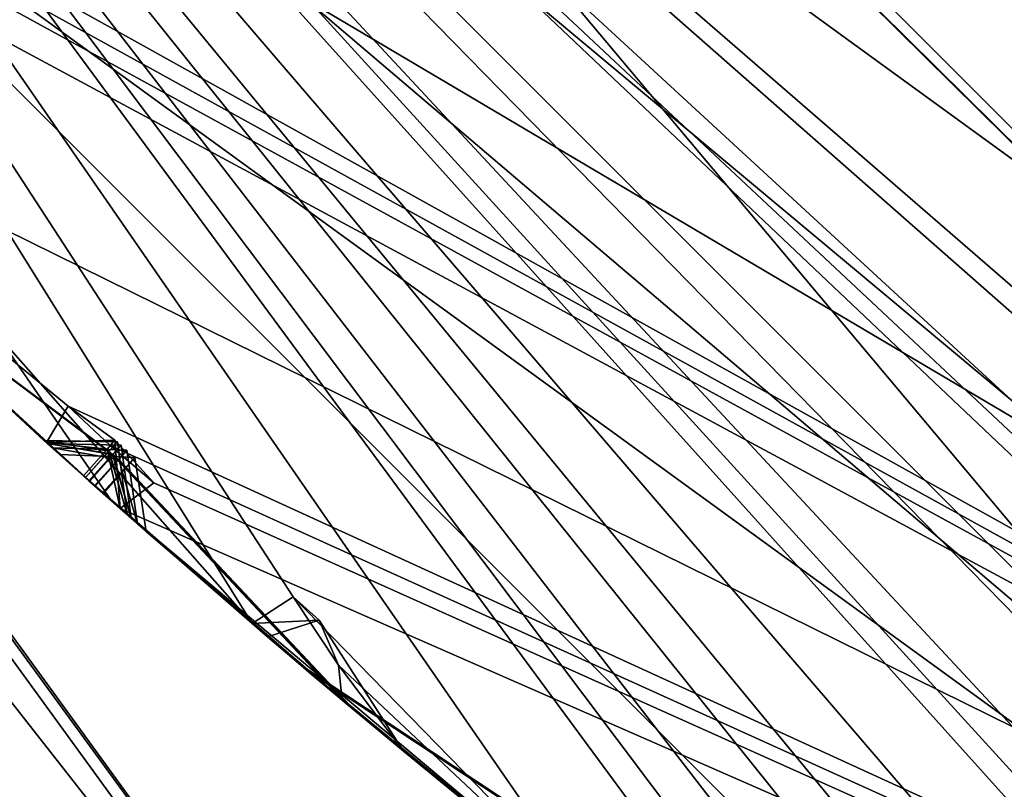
# Model space of a CAD drawing. Header units: millimetres. Extents: x -29 to 28.8, y -75.2 to 10.
# Tile 19 of 256: x -7.7 to -6.7, y -44.7 to -43.9. Entities that reach past the tile are written whole.
import ezdxf

# ---------------------------------------------------------------- set-up
doc = ezdxf.new("R2010")
doc.units = ezdxf.units.MM
doc.header["$LTSCALE"] = 88.413066
for name, color, linetype in [('102', 7, 'CONTINUOUS'), ('104', 7, 'CONTINUOUS'), ('105', 7, 'CONTINUOUS'), ('107', 7, 'CONTINUOUS'), ('109', 7, 'CONTINUOUS'), ('11', 7, 'CONTINUOUS'), ('15', 7, 'CONTINUOUS'), ('16', 7, 'CONTINUOUS'), ('17', 7, 'CONTINUOUS'), ('2', 7, 'CONTINUOUS'), ('20', 7, 'CONTINUOUS'), ('22', 7, 'CONTINUOUS'), ('23', 7, 'CONTINUOUS'), ('26', 7, 'CONTINUOUS'), ('27', 7, 'CONTINUOUS'), ('28', 7, 'CONTINUOUS'), ('31', 7, 'CONTINUOUS'), ('379', 7, 'CONTINUOUS'), ('385', 7, 'CONTINUOUS'), ('386', 7, 'CONTINUOUS'), ('387', 7, 'CONTINUOUS'), ('388', 7, 'CONTINUOUS'), ('389', 7, 'CONTINUOUS'), ('390', 7, 'CONTINUOUS'), ('4', 7, 'CONTINUOUS'), ('458', 7, 'CONTINUOUS'), ('459', 7, 'CONTINUOUS'), ('461', 7, 'CONTINUOUS'), ('464', 7, 'CONTINUOUS'), ('467', 7, 'CONTINUOUS'), ('470', 7, 'CONTINUOUS'), ('472', 7, 'CONTINUOUS'), ('473', 7, 'CONTINUOUS'), ('605', 7, 'CONTINUOUS'), ('608', 7, 'CONTINUOUS'), ('611', 7, 'CONTINUOUS'), ('614', 7, 'CONTINUOUS'), ('617', 7, 'CONTINUOUS'), ('618', 7, 'CONTINUOUS')]:
    doc.layers.add(name, color=color, linetype=linetype)

msp = doc.modelspace()

# ---------------------------------------------------------------- linework, layer by layer
at = {"layer": '102', "linetype": 'CONTINUOUS'}
for points in [[(-2.8297, -44.5081, -5.1), (-7.4079, -41.1816, -5.1), (2.8297, -44.5081, -5.1), (-2.8297, -44.5081, -5.1)], [(2.8297, -44.5081, -5.1), (-7.4079, -41.1816, -5.1), (2.4459, -41.9869, -5.1), (2.8297, -44.5081, -5.1)]]:
    msp.add_3dface(points, dxfattribs=at)
at = {"layer": '104', "linetype": 'CONTINUOUS'}
for points in [[(-3.2374, -45.7668, 24.9), (-8.4772, -41.9614, 24.9), (-9.0206, -42.3535, 24.9), (-3.2374, -45.7668, 24.9)], [(-3.445, -46.4044, 24.9), (-3.2374, -45.7668, 24.9), (-9.0206, -42.3535, 24.9), (-3.445, -46.4044, 24.9)]]:
    msp.add_3dface(points, dxfattribs=at)
at = {"layer": '105', "linetype": 'CONTINUOUS'}
for points in [[(-3.6, -46.8798, 24.4), (-9.0206, -42.3535, 24.9), (-9.425, -42.6477, 24.4), (-3.6, -46.8798, 24.4)], [(-3.445, -46.4044, 24.9), (-9.0206, -42.3535, 24.9), (-3.6, -46.8798, 24.4), (-3.445, -46.4044, 24.9)]]:
    msp.add_3dface(points, dxfattribs=at)
at = {"layer": '107', "linetype": 'CONTINUOUS'}
for points in [[(-8.15, -41.8605, -4.1), (-3.1028, -45.4708, -4.1), (-8.15, -41.9513, -3.061), (-8.15, -41.8605, -4.1)], [(-8.15, -41.9513, -3.061), (-3.1028, -45.4708, -4.1), (-8.15, -42.0416, -2.0181), (-8.15, -41.9513, -3.061)], [(-3.6, -46.8798, 24.4), (-9.425, -42.6477, 24.4), (-8.15, -42.0416, -2.0181), (-3.6, -46.8798, 24.4)], [(-3.1028, -45.4708, -4.1), (-3.6, -46.8798, 24.4), (-8.15, -42.0416, -2.0181), (-3.1028, -45.4708, -4.1)]]:
    msp.add_3dface(points, dxfattribs=at)
at = {"layer": '109', "linetype": 'CONTINUOUS'}
for points in [[(-7.4079, -41.1816, -5.1), (-2.8297, -44.5081, -5.1), (-8.15, -41.8605, -4.1), (-7.4079, -41.1816, -5.1)], [(-2.8297, -44.5081, -5.1), (-3.1028, -45.4708, -4.1), (-8.15, -41.8605, -4.1), (-2.8297, -44.5081, -5.1)]]:
    msp.add_3dface(points, dxfattribs=at)
at = {"layer": '11', "linetype": 'CONTINUOUS'}
msp.add_3dface([(-8.9733, -43.7674, 130.8839), (-6.9166, -45.6062, 129.3412), (-8.6669, -44.7027, 133.1238), (-8.9733, -43.7674, 130.8839)], dxfattribs=at)
at = {"layer": '15', "linetype": 'CONTINUOUS'}
for points in [[(-6.465, -44.6993, 122.5), (-8.8987, -42.2663, 122.5), (-8.6551, -42.0907, 122.5), (-6.465, -44.6993, 122.5)], [(-3.3054, -45.9761, 122.5), (-6.465, -44.6993, 122.5), (-8.6551, -42.0907, 122.5), (-3.3054, -45.9761, 122.5)]]:
    msp.add_3dface(points, dxfattribs=at)
at = {"layer": '16', "linetype": 'CONTINUOUS'}
for points in [[(-11.3982, -39.5035, 123.3264), (-10.0829, -41.6214, 122.734), (-7.0445, -45.4959, 123.3264), (-11.3982, -39.5035, 123.3264)], [(-8.8987, -42.2663, 122.5), (-6.465, -44.6993, 122.5), (-10.0829, -41.6214, 122.734), (-8.8987, -42.2663, 122.5)], [(-10.0829, -41.6214, 122.734), (-6.465, -44.6993, 122.5), (-5.8214, -45.8829, 122.734), (-10.0829, -41.6214, 122.734)], [(-10.0829, -41.6214, 122.734), (-5.8214, -45.8829, 122.734), (-7.0445, -45.4959, 123.3264), (-10.0829, -41.6214, 122.734)]]:
    msp.add_3dface(points, dxfattribs=at)
at = {"layer": '17', "linetype": 'CONTINUOUS'}
for points in [[(-11.4127, -39.5082, 123.4125), (-11.3982, -39.5035, 123.3264), (-7.0445, -45.4959, 123.3264), (-11.4127, -39.5082, 123.4125)], [(-7.0534, -45.5082, 123.4125), (-11.4127, -39.5082, 123.4125), (-7.0445, -45.4959, 123.3264), (-7.0534, -45.5082, 123.4125)]]:
    msp.add_3dface(points, dxfattribs=at)
at = {"layer": '2', "linetype": 'CONTINUOUS'}
for points in [[(-4.1703, -54.3, 158.8389), (-7.9343, -17.8, 156.9221), (-7.9369, -54.3, 156.92), (-4.1703, -54.3, 158.8389)], [(-4.1712, -17.8, 158.8392), (-7.9343, -17.8, 156.9221), (-4.1703, -54.3, 158.8389), (-4.1712, -17.8, 158.8392)]]:
    msp.add_3dface(points, dxfattribs=at)
at = {"layer": '20', "linetype": 'CONTINUOUS'}
for points in [[(-3.3992, -46.2616, 122.2), (-8.8992, -42.2656, 122.2), (-3.3992, -46.2616, 27.8), (-3.3992, -46.2616, 122.2)], [(-3.3992, -46.2616, 27.8), (-8.8992, -42.2656, 122.2), (-8.8992, -42.2656, 27.8), (-3.3992, -46.2616, 27.8)]]:
    msp.add_3dface(points, dxfattribs=at)
at = {"layer": '22', "linetype": 'CONTINUOUS'}
for points in [[(-7.4834, -41.237, 27.5), (-2.8584, -44.5973, 27.5), (-8.6612, -42.0823, 27.5), (-7.4834, -41.237, 27.5)], [(-8.6612, -42.0823, 27.5), (-2.8584, -44.5973, 27.5), (-3.3079, -45.9757, 27.5), (-8.6612, -42.0823, 27.5)]]:
    msp.add_3dface(points, dxfattribs=at)
at = {"layer": '23', "linetype": 'CONTINUOUS'}
for points in [[(-3.239, -45.7666, 25.5), (-8.4791, -41.9589, 25.5), (-3.2374, -45.7668, 24.9), (-3.239, -45.7666, 25.5)], [(-3.2374, -45.7668, 24.9), (-8.4791, -41.9589, 25.5), (-8.4772, -41.9614, 24.9), (-3.2374, -45.7668, 24.9)]]:
    msp.add_3dface(points, dxfattribs=at)
at = {"layer": '26', "linetype": 'CONTINUOUS'}
for points in [[(-5.4561, -45.2502, 122.4121), (-8.6551, -42.0907, 122.5), (-9.4502, -41.2561, 122.4121), (-5.4561, -45.2502, 122.4121)], [(-8.8992, -42.2656, 122.2), (-5.4561, -45.2502, 122.4121), (-9.4502, -41.2561, 122.4121), (-8.8992, -42.2656, 122.2)], [(-3.3054, -45.9761, 122.5), (-8.6551, -42.0907, 122.5), (-5.4561, -45.2502, 122.4121), (-3.3054, -45.9761, 122.5)], [(-8.8992, -42.2656, 122.2), (-3.3992, -46.2616, 122.2), (-5.4561, -45.2502, 122.4121), (-8.8992, -42.2656, 122.2)]]:
    msp.add_3dface(points, dxfattribs=at)
at = {"layer": '27', "linetype": 'CONTINUOUS'}
for points in [[(-2.8584, -44.5973, 27.5), (-7.4834, -41.237, 27.5), (-2.8584, -44.5973, 25.5), (-2.8584, -44.5973, 27.5)], [(-2.8584, -44.5973, 25.5), (-7.4834, -41.237, 27.5), (-7.4834, -41.237, 25.5), (-2.8584, -44.5973, 25.5)]]:
    msp.add_3dface(points, dxfattribs=at)
at = {"layer": '28', "linetype": 'CONTINUOUS'}
for points in [[(-8.4791, -41.9589, 25.5), (-2.8584, -44.5973, 25.5), (-7.4834, -41.237, 25.5), (-8.4791, -41.9589, 25.5)], [(-8.4791, -41.9589, 25.5), (-3.239, -45.7666, 25.5), (-2.8584, -44.5973, 25.5), (-8.4791, -41.9589, 25.5)]]:
    msp.add_3dface(points, dxfattribs=at)
at = {"layer": '31', "linetype": 'CONTINUOUS'}
for points in [[(-5.4561, -45.2502, 27.5879), (-8.8992, -42.2656, 27.8), (-9.4502, -41.2561, 27.5879), (-5.4561, -45.2502, 27.5879)], [(-8.6612, -42.0823, 27.5), (-5.4561, -45.2502, 27.5879), (-9.4502, -41.2561, 27.5879), (-8.6612, -42.0823, 27.5)], [(-8.6612, -42.0823, 27.5), (-3.3079, -45.9757, 27.5), (-5.4561, -45.2502, 27.5879), (-8.6612, -42.0823, 27.5)], [(-3.3992, -46.2616, 27.8), (-8.8992, -42.2656, 27.8), (-5.4561, -45.2502, 27.5879), (-3.3992, -46.2616, 27.8)]]:
    msp.add_3dface(points, dxfattribs=at)
at = {"layer": '379', "linetype": 'CONTINUOUS'}
msp.add_3dface([(-3.3989, -46.2617, -102.4), (-2.2537, -42.7431, -102.4), (-8.8992, -42.2655, -102.4), (-3.3989, -46.2617, -102.4)], dxfattribs=at)
at = {"layer": '385', "linetype": 'CONTINUOUS'}
for points in [[(-3.3989, -46.2617, -116.4), (-8.8992, -42.2655, -116.4), (3.3989, -46.2617, -116.4), (-3.3989, -46.2617, -116.4)], [(3.3989, -46.2617, -116.4), (-8.8992, -42.2655, -116.4), (8.8992, -42.2655, -116.4), (3.3989, -46.2617, -116.4)]]:
    msp.add_3dface(points, dxfattribs=at)
at = {"layer": '386', "linetype": 'CONTINUOUS'}
for points in [[(-3.3989, -46.2617, -102.4), (-8.8992, -42.2655, -102.4), (-3.3992, -46.2616, -103.9), (-3.3989, -46.2617, -102.4)], [(-3.3992, -46.2616, -103.9), (-8.8992, -42.2655, -102.4), (-8.8992, -42.2656, -103.9), (-3.3992, -46.2616, -103.9)]]:
    msp.add_3dface(points, dxfattribs=at)
at = {"layer": '387', "linetype": 'CONTINUOUS'}
for points in [[(-3.3992, -46.2616, -103.9), (-8.8992, -42.2656, -103.9), (-4.0887, -46.4962, -104.3514), (-3.3992, -46.2616, -103.9)], [(-4.0887, -46.4962, -104.3514), (-8.8992, -42.2656, -103.9), (-4.4739, -46.341, -104.3515), (-4.0887, -46.4962, -104.3514)], [(-4.4739, -46.341, -104.3515), (-8.8992, -42.2656, -103.9), (-4.5593, -46.3297, -104.3744), (-4.4739, -46.341, -104.3515)], [(-4.5593, -46.3297, -104.3744), (-8.8992, -42.2656, -103.9), (-4.5949, -46.3421, -104.4), (-4.5593, -46.3297, -104.3744)], [(-4.5949, -46.3421, -104.4), (-8.8992, -42.2656, -103.9), (-5.2814, -45.9604, -104.3514), (-4.5949, -46.3421, -104.4)], [(-5.2814, -45.9604, -104.3514), (-8.8992, -42.2656, -103.9), (-5.6463, -45.7623, -104.3515), (-5.2814, -45.9604, -104.3514)], [(-5.6463, -45.7623, -104.3515), (-8.8992, -42.2656, -103.9), (-5.7299, -45.7414, -104.3744), (-5.6463, -45.7623, -104.3515)], [(-5.7299, -45.7414, -104.3744), (-8.8992, -42.2656, -103.9), (-5.7667, -45.7497, -104.4), (-5.7299, -45.7414, -104.3744)], [(-5.7667, -45.7497, -104.4), (-8.8992, -42.2656, -103.9), (-6.0568, -45.5757, -104.4), (-5.7667, -45.7497, -104.4)], [(-6.0568, -45.5757, -104.4), (-8.8992, -42.2656, -103.9), (-6.4051, -45.2922, -104.3514), (-6.0568, -45.5757, -104.4)], [(-6.4051, -45.2922, -104.3514), (-8.8992, -42.2656, -103.9), (-6.4444, -45.3247, -104.4), (-6.4051, -45.2922, -104.3514)], [(-6.4444, -45.3247, -104.4), (-8.8992, -42.2656, -103.9), (-6.7451, -45.0537, -104.3515), (-6.4444, -45.3247, -104.4)], [(-6.7451, -45.0537, -104.3515), (-8.8992, -42.2656, -103.9), (-6.8258, -45.0234, -104.3744), (-6.7451, -45.0537, -104.3515)], [(-6.8258, -45.0234, -104.3744), (-8.8992, -42.2656, -103.9), (-6.8632, -45.0275, -104.4), (-6.8258, -45.0234, -104.3744)], [(-6.8632, -45.0275, -104.4), (-8.8992, -42.2656, -103.9), (-7.1317, -44.8216, -104.4), (-6.8632, -45.0275, -104.4)], [(-7.1317, -44.8216, -104.4), (-8.8992, -42.2656, -103.9), (-7.4454, -44.5002, -104.3514), (-7.1317, -44.8216, -104.4)], [(-7.4454, -44.5002, -104.3514), (-8.8992, -42.2656, -103.9), (-7.4881, -44.528, -104.4), (-7.4454, -44.5002, -104.3514)], [(-7.4881, -44.528, -104.4), (-8.8992, -42.2656, -103.9), (-7.756, -44.2245, -104.3515), (-7.4881, -44.528, -104.4)], [(-7.7791, -44.2697, -104.4), (-7.6347, -44.4001, -104.4), (-7.756, -44.2245, -104.3515), (-7.7791, -44.2697, -104.4)], [(-7.6347, -44.4001, -104.4), (-7.4881, -44.528, -104.4), (-7.756, -44.2245, -104.3515), (-7.6347, -44.4001, -104.4)], [(-7.3981, -44.5714, -104.3747), (-7.1317, -44.8216, -104.4), (-7.4454, -44.5002, -104.3514), (-7.3981, -44.5714, -104.3747)], [(-7.394, -44.6079, -104.4), (-7.1317, -44.8216, -104.4), (-7.3981, -44.5714, -104.3747), (-7.394, -44.6079, -104.4)]]:
    msp.add_3dface(points, dxfattribs=at)
at = {"layer": '388', "linetype": 'CONTINUOUS'}
for points in [[(-8.1413, -43.9222, -114.4), (-7.7027, -44.3392, -114.4), (-8.1404, -43.923, -113.3625), (-8.1413, -43.9222, -114.4)], [(-8.1404, -43.923, -113.3625), (-7.7027, -44.3392, -114.4), (-7.9273, -44.1311, -113.8733), (-8.1404, -43.923, -113.3625)], [(-7.7053, -44.3369, -112.1487), (-7.9242, -44.1341, -111.6454), (-7.9254, -44.133, -112.655), (-7.7053, -44.3369, -112.1487)], [(-7.7018, -44.3401, -109.9668), (-7.9214, -44.1368, -109.4787), (-7.9223, -44.1359, -110.4571), (-7.7018, -44.3401, -109.9668)], [(-7.6965, -44.3448, -107.8721), (-7.9133, -44.1445, -107.4132), (-7.9188, -44.1392, -108.3429), (-7.6965, -44.3448, -107.8721)], [(-7.6891, -44.3515, -105.8921), (-7.9048, -44.1525, -105.4641), (-7.9115, -44.1461, -106.3331), (-7.6891, -44.3515, -105.8921)], [(-7.8851, -44.1711, -113.7744), (-7.6642, -44.3738, -114.29), (-7.8832, -44.1728, -112.7534), (-7.8851, -44.1711, -113.7744)], [(-7.8832, -44.1728, -112.7534), (-7.6642, -44.3738, -114.29), (-7.6621, -44.3757, -112.2468), (-7.8832, -44.1728, -112.7534)], [(-7.8817, -44.1743, -111.548), (-7.6619, -44.3758, -112.0507), (-7.8803, -44.1756, -110.5544), (-7.8817, -44.1743, -111.548)], [(-7.8803, -44.1756, -110.5544), (-7.6619, -44.3758, -112.0507), (-7.6583, -44.3791, -110.0626), (-7.8803, -44.1756, -110.5544)], [(-7.8784, -44.1774, -109.3841), (-7.6579, -44.3794, -109.8713), (-7.876, -44.1797, -108.4364), (-7.8784, -44.1774, -109.3841)], [(-7.876, -44.1797, -108.4364), (-7.6579, -44.3794, -109.8713), (-7.6524, -44.3843, -107.9648), (-7.876, -44.1797, -108.4364)], [(-7.8693, -44.1859, -107.3226), (-7.652, -44.3847, -107.78), (-7.868, -44.1872, -106.4228), (-7.8693, -44.1859, -107.3226)], [(-7.868, -44.1872, -106.4228), (-7.652, -44.3847, -107.78), (-7.6442, -44.3916, -105.9808), (-7.868, -44.1872, -106.4228)], [(-7.8601, -44.1946, -105.3772), (-7.6436, -44.3922, -105.8041), (-7.7954, -44.2547, -104.4298), (-7.8601, -44.1946, -105.3772)], [(-7.7954, -44.2547, -104.4298), (-7.6436, -44.3922, -105.8041), (-7.7791, -44.2697, -104.4), (-7.7954, -44.2547, -104.4298)], [(-7.6347, -44.4001, -104.4), (-7.7791, -44.2697, -104.4), (-7.6436, -44.3922, -105.8041), (-7.6347, -44.4001, -104.4)], [(-7.6621, -44.3757, -112.2468), (-7.6642, -44.3738, -114.29), (-7.4376, -44.5711, -113.7749), (-7.6621, -44.3757, -112.2468)], [(-7.4369, -44.5717, -112.7538), (-7.6621, -44.3757, -112.2468), (-7.4376, -44.5711, -113.7749), (-7.4369, -44.5717, -112.7538)], [(-7.6583, -44.3791, -110.0626), (-7.6619, -44.3758, -112.0507), (-7.4349, -44.5734, -111.5468), (-7.6583, -44.3791, -110.0626)], [(-7.4342, -44.574, -110.552), (-7.6583, -44.3791, -110.0626), (-7.4349, -44.5734, -111.5468), (-7.4342, -44.574, -110.552)], [(-7.6524, -44.3843, -107.9648), (-7.6579, -44.3794, -109.8713), (-7.4316, -44.5762, -109.3876), (-7.6524, -44.3843, -107.9648)], [(-7.4277, -44.5795, -108.4343), (-7.6524, -44.3843, -107.9648), (-7.4316, -44.5762, -109.3876), (-7.4277, -44.5795, -108.4343)], [(-7.6442, -44.3916, -105.9808), (-7.652, -44.3847, -107.78), (-7.4263, -44.5807, -107.3228), (-7.6442, -44.3916, -105.9808)], [(-7.4195, -44.5864, -106.4227), (-7.6442, -44.3916, -105.9808), (-7.4263, -44.5807, -107.3228), (-7.4195, -44.5864, -106.4227)], [(-7.6347, -44.4001, -104.4), (-7.6436, -44.3922, -105.8041), (-7.4162, -44.5892, -105.3751), (-7.6347, -44.4001, -104.4)], [(-7.4881, -44.528, -104.4), (-7.6347, -44.4001, -104.4), (-7.4162, -44.5892, -105.3751), (-7.4881, -44.528, -104.4)], [(-7.6256, -44.4081, -114.4), (-7.1623, -44.7973, -114.4), (-7.3932, -44.6086, -113.8737), (-7.6256, -44.4081, -114.4)], [(-7.6186, -44.4144, -112.1488), (-7.3925, -44.6091, -112.6553), (-7.3906, -44.6107, -111.6447), (-7.6186, -44.4144, -112.1488)], [(-7.6142, -44.4182, -109.967), (-7.3893, -44.6118, -110.4559), (-7.3874, -44.6134, -109.4839), (-7.6142, -44.4182, -109.967)], [(-7.6077, -44.4239, -107.8725), (-7.3817, -44.6182, -108.3422), (-7.3809, -44.6188, -107.4145), (-7.6077, -44.4239, -107.8725)], [(-7.5985, -44.4321, -105.8927), (-7.3731, -44.6254, -106.3335), (-7.3699, -44.6281, -105.4627), (-7.5985, -44.4321, -105.8927)], [(-7.472, -44.5418, -104.4293), (-7.4881, -44.528, -104.4), (-7.4162, -44.5892, -105.3751), (-7.472, -44.5418, -104.4293)], [(-7.3302, -44.6611, -104.687), (-7.472, -44.5418, -104.4293), (-7.4162, -44.5892, -105.3751), (-7.3302, -44.6611, -104.687)], [(-7.2066, -44.7619, -113.2635), (-7.4369, -44.5717, -112.7538), (-7.4376, -44.5711, -113.7749), (-7.2066, -44.7619, -113.2635)], [(-7.2037, -44.7642, -111.0486), (-7.4342, -44.574, -110.552), (-7.4349, -44.5734, -111.5468), (-7.2037, -44.7642, -111.0486)], [(-7.1991, -44.7678, -108.9068), (-7.4277, -44.5795, -108.4343), (-7.4316, -44.5762, -109.3876), (-7.1991, -44.7678, -108.9068)], [(-7.1926, -44.7731, -106.8661), (-7.4195, -44.5864, -106.4227), (-7.4263, -44.5807, -107.3228), (-7.1926, -44.7731, -106.8661)], [(-7.1834, -44.7804, -104.9532), (-7.3302, -44.6611, -104.687), (-7.4162, -44.5892, -105.3751), (-7.1834, -44.7804, -104.9532)], [(-7.1317, -44.8216, -104.4), (-7.394, -44.6079, -104.4), (-7.2664, -44.7134, -104.6304), (-7.1317, -44.8216, -104.4)], [(-7.3932, -44.6086, -113.8737), (-7.1623, -44.7973, -114.4), (-7.1614, -44.798, -113.3625), (-7.3932, -44.6086, -113.8737)], [(-7.3925, -44.6091, -112.6553), (-7.1613, -44.7981, -113.1647), (-7.3906, -44.6107, -111.6447), (-7.3925, -44.6091, -112.6553)], [(-7.3906, -44.6107, -111.6447), (-7.1613, -44.7981, -113.1647), (-7.1583, -44.8005, -111.1457), (-7.3906, -44.6107, -111.6447)], [(-7.3893, -44.6118, -110.4559), (-7.158, -44.8007, -110.9517), (-7.3874, -44.6134, -109.4839), (-7.3893, -44.6118, -110.4559)], [(-7.3874, -44.6134, -109.4839), (-7.158, -44.8007, -110.9517), (-7.1532, -44.8045, -109.0011), (-7.3874, -44.6134, -109.4839)], [(-7.3817, -44.6182, -108.3422), (-7.1528, -44.8048, -108.8129), (-7.3809, -44.6188, -107.4145), (-7.3817, -44.6182, -108.3422)], [(-7.3809, -44.6188, -107.4145), (-7.1528, -44.8048, -108.8129), (-7.1459, -44.8103, -106.9569), (-7.3809, -44.6188, -107.4145)], [(-7.3731, -44.6254, -106.3335), (-7.1454, -44.8107, -106.776), (-7.3699, -44.6281, -105.4627), (-7.3731, -44.6254, -106.3335)], [(-7.3699, -44.6281, -105.4627), (-7.1454, -44.8107, -106.776), (-7.1357, -44.8184, -105.0397), (-7.3699, -44.6281, -105.4627)]]:
    msp.add_3dface(points, dxfattribs=at)
at = {"layer": '389', "linetype": 'CONTINUOUS'}
for points in [[(-3.3992, -46.2616, -114.9), (-9.014, -42.9412, -114.4), (-8.8992, -42.2656, -114.9), (-3.3992, -46.2616, -114.9)], [(-9.014, -42.9412, -114.4), (-3.3992, -46.2616, -114.9), (-8.5991, -43.3705, -114.4433), (-9.014, -42.9412, -114.4)], [(-8.5991, -43.3705, -114.4433), (-3.3992, -46.2616, -114.9), (-8.56, -43.416, -114.4424), (-8.5991, -43.3705, -114.4433)], [(-8.56, -43.416, -114.4424), (-3.3992, -46.2616, -114.9), (-8.5194, -43.4599, -114.4433), (-8.56, -43.416, -114.4424)], [(-3.3992, -46.2616, -114.9), (-8.5572, -43.4828, -114.4), (-8.5194, -43.4599, -114.4433), (-3.3992, -46.2616, -114.9)], [(-8.1413, -43.9222, -114.4), (-8.5572, -43.4828, -114.4), (-3.3992, -46.2616, -114.9), (-8.1413, -43.9222, -114.4)], [(-7.7027, -44.3392, -114.4), (-8.1413, -43.9222, -114.4), (-7.6801, -44.3013, -114.4433), (-7.7027, -44.3392, -114.4)], [(-8.1413, -43.9222, -114.4), (-3.3992, -46.2616, -114.9), (-7.6801, -44.3013, -114.4433), (-8.1413, -43.9222, -114.4)], [(-7.6801, -44.3013, -114.4433), (-3.3992, -46.2616, -114.9), (-7.6361, -44.3421, -114.4424), (-7.6801, -44.3013, -114.4433)], [(-7.6361, -44.3421, -114.4424), (-3.3992, -46.2616, -114.9), (-7.5907, -44.3811, -114.4433), (-7.6361, -44.3421, -114.4424)], [(-3.3992, -46.2616, -114.9), (-7.6256, -44.4081, -114.4), (-7.5907, -44.3811, -114.4433), (-3.3992, -46.2616, -114.9)], [(-7.1623, -44.7973, -114.4), (-7.6256, -44.4081, -114.4), (-3.3992, -46.2616, -114.9), (-7.1623, -44.7973, -114.4)]]:
    msp.add_3dface(points, dxfattribs=at)
at = {"layer": '390', "linetype": 'CONTINUOUS'}
for points in [[(-8.8992, -42.2655, -116.4), (-3.3989, -46.2617, -116.4), (-8.8992, -42.2656, -114.9), (-8.8992, -42.2655, -116.4)], [(-3.3989, -46.2617, -116.4), (-3.3992, -46.2616, -114.9), (-8.8992, -42.2656, -114.9), (-3.3989, -46.2617, -116.4)]]:
    msp.add_3dface(points, dxfattribs=at)
at = {"layer": '4', "linetype": 'CONTINUOUS'}
for points in [[(-7.0534, -45.5082, 123.4125), (-10.6544, -41.3212, 132.9354), (-11.4127, -39.5082, 123.4125), (-7.0534, -45.5082, 123.4125)], [(-8.9733, -43.7674, 130.8839), (-10.6544, -41.3212, 132.9354), (-7.0534, -45.5082, 123.4125), (-8.9733, -43.7674, 130.8839)], [(-6.9166, -45.6062, 129.3412), (-8.9733, -43.7674, 130.8839), (-7.0534, -45.5082, 123.4125), (-6.9166, -45.6062, 129.3412)]]:
    msp.add_3dface(points, dxfattribs=at)
at = {"layer": '458', "linetype": 'CONTINUOUS'}
for points in [[(-7.6642, -44.3738, -114.29), (-7.8851, -44.1711, -113.7744), (-7.9273, -44.1311, -113.8733), (-7.6642, -44.3738, -114.29)], [(-7.7027, -44.3392, -114.4), (-7.6642, -44.3738, -114.29), (-7.9273, -44.1311, -113.8733), (-7.7027, -44.3392, -114.4)], [(-7.7027, -44.3392, -114.4), (-7.6313, -44.3368, -114.4035), (-7.6395, -44.3461, -114.3226), (-7.7027, -44.3392, -114.4)], [(-7.6642, -44.3738, -114.29), (-7.7027, -44.3392, -114.4), (-7.6395, -44.3461, -114.3226), (-7.6642, -44.3738, -114.29)]]:
    msp.add_3dface(points, dxfattribs=at)
at = {"layer": '459', "linetype": 'CONTINUOUS'}
for points in [[(-7.6361, -44.3421, -114.4424), (-7.5907, -44.3811, -114.4433), (-7.6313, -44.3368, -114.4035), (-7.6361, -44.3421, -114.4424)], [(-7.5907, -44.3811, -114.4433), (-7.6256, -44.4081, -114.4), (-7.6313, -44.3368, -114.4035), (-7.5907, -44.3811, -114.4433)]]:
    msp.add_3dface(points, dxfattribs=at)
at = {"layer": '461', "linetype": 'CONTINUOUS'}
for points in [[(-7.9242, -44.1341, -111.6454), (-7.7053, -44.3369, -112.1487), (-7.6619, -44.3758, -112.0507), (-7.9242, -44.1341, -111.6454)], [(-7.9242, -44.1341, -111.6454), (-7.6619, -44.3758, -112.0507), (-7.8817, -44.1743, -111.548), (-7.9242, -44.1341, -111.6454)], [(-7.6619, -44.3758, -112.0507), (-7.7053, -44.3369, -112.1487), (-7.6371, -44.348, -112.0833), (-7.6619, -44.3758, -112.0507)], [(-7.7053, -44.3369, -112.1487), (-7.6287, -44.3385, -112.1488), (-7.6371, -44.348, -112.0833), (-7.7053, -44.3369, -112.1487)], [(-7.6375, -44.3481, -112.2149), (-7.6186, -44.4144, -112.1488), (-7.6287, -44.3385, -112.1488), (-7.6375, -44.3481, -112.2149)], [(-7.6621, -44.3757, -112.2468), (-7.6186, -44.4144, -112.1488), (-7.6375, -44.3481, -112.2149), (-7.6621, -44.3757, -112.2468)], [(-7.6621, -44.3757, -112.2468), (-7.4369, -44.5717, -112.7538), (-7.3925, -44.6091, -112.6553), (-7.6621, -44.3757, -112.2468)], [(-7.6621, -44.3757, -112.2468), (-7.3925, -44.6091, -112.6553), (-7.6186, -44.4144, -112.1488), (-7.6621, -44.3757, -112.2468)], [(-7.4369, -44.5717, -112.7538), (-7.2066, -44.7619, -113.2635), (-7.1613, -44.7981, -113.1647), (-7.4369, -44.5717, -112.7538)], [(-7.4369, -44.5717, -112.7538), (-7.1613, -44.7981, -113.1647), (-7.3925, -44.6091, -112.6553), (-7.4369, -44.5717, -112.7538)]]:
    msp.add_3dface(points, dxfattribs=at)
at = {"layer": '464', "linetype": 'CONTINUOUS'}
for points in [[(-7.9214, -44.1368, -109.4787), (-7.7018, -44.3401, -109.9668), (-7.6579, -44.3794, -109.8713), (-7.9214, -44.1368, -109.4787)], [(-7.9214, -44.1368, -109.4787), (-7.6579, -44.3794, -109.8713), (-7.8784, -44.1774, -109.3841), (-7.9214, -44.1368, -109.4787)], [(-7.6579, -44.3794, -109.8713), (-7.7018, -44.3401, -109.9668), (-7.633, -44.3514, -109.9035), (-7.6579, -44.3794, -109.8713)], [(-7.7018, -44.3401, -109.9668), (-7.6248, -44.3419, -109.9669), (-7.633, -44.3514, -109.9035), (-7.7018, -44.3401, -109.9668)], [(-7.6336, -44.3516, -110.0316), (-7.6142, -44.4182, -109.967), (-7.6248, -44.3419, -109.9669), (-7.6336, -44.3516, -110.0316)], [(-7.6583, -44.3791, -110.0626), (-7.6142, -44.4182, -109.967), (-7.6336, -44.3516, -110.0316), (-7.6583, -44.3791, -110.0626)], [(-7.6583, -44.3791, -110.0626), (-7.4342, -44.574, -110.552), (-7.3893, -44.6118, -110.4559), (-7.6583, -44.3791, -110.0626)], [(-7.6583, -44.3791, -110.0626), (-7.3893, -44.6118, -110.4559), (-7.6142, -44.4182, -109.967), (-7.6583, -44.3791, -110.0626)], [(-7.4342, -44.574, -110.552), (-7.2037, -44.7642, -111.0486), (-7.158, -44.8007, -110.9517), (-7.4342, -44.574, -110.552)], [(-7.4342, -44.574, -110.552), (-7.158, -44.8007, -110.9517), (-7.3893, -44.6118, -110.4559), (-7.4342, -44.574, -110.552)]]:
    msp.add_3dface(points, dxfattribs=at)
at = {"layer": '467', "linetype": 'CONTINUOUS'}
for points in [[(-7.9133, -44.1445, -107.4132), (-7.6965, -44.3448, -107.8721), (-7.652, -44.3847, -107.78), (-7.9133, -44.1445, -107.4132)], [(-7.9133, -44.1445, -107.4132), (-7.652, -44.3847, -107.78), (-7.8693, -44.1859, -107.3226), (-7.9133, -44.1445, -107.4132)], [(-7.652, -44.3847, -107.78), (-7.6965, -44.3448, -107.8721), (-7.6272, -44.3568, -107.8108), (-7.652, -44.3847, -107.78)], [(-7.6965, -44.3448, -107.8721), (-7.6189, -44.3472, -107.8723), (-7.6272, -44.3568, -107.8108), (-7.6965, -44.3448, -107.8721)], [(-7.6524, -44.3843, -107.9648), (-7.6077, -44.4239, -107.8725), (-7.6189, -44.3472, -107.8723), (-7.6524, -44.3843, -107.9648)], [(-7.6524, -44.3843, -107.9648), (-7.4277, -44.5795, -108.4343), (-7.3817, -44.6182, -108.3422), (-7.6524, -44.3843, -107.9648)], [(-7.6524, -44.3843, -107.9648), (-7.3817, -44.6182, -108.3422), (-7.6077, -44.4239, -107.8725), (-7.6524, -44.3843, -107.9648)], [(-7.4277, -44.5795, -108.4343), (-7.1991, -44.7678, -108.9068), (-7.1528, -44.8048, -108.8129), (-7.4277, -44.5795, -108.4343)], [(-7.4277, -44.5795, -108.4343), (-7.1528, -44.8048, -108.8129), (-7.3817, -44.6182, -108.3422), (-7.4277, -44.5795, -108.4343)]]:
    msp.add_3dface(points, dxfattribs=at)
at = {"layer": '470', "linetype": 'CONTINUOUS'}
for points in [[(-7.9048, -44.1525, -105.4641), (-7.6891, -44.3515, -105.8921), (-7.6436, -44.3922, -105.8041), (-7.9048, -44.1525, -105.4641)], [(-7.9048, -44.1525, -105.4641), (-7.6436, -44.3922, -105.8041), (-7.8601, -44.1946, -105.3772), (-7.9048, -44.1525, -105.4641)], [(-7.6891, -44.3515, -105.8921), (-7.6106, -44.3546, -105.8924), (-7.6436, -44.3922, -105.8041), (-7.6891, -44.3515, -105.8921)], [(-7.6442, -44.3916, -105.9808), (-7.5985, -44.4321, -105.8927), (-7.6106, -44.3546, -105.8924), (-7.6442, -44.3916, -105.9808)], [(-7.6442, -44.3916, -105.9808), (-7.4195, -44.5864, -106.4227), (-7.3731, -44.6254, -106.3335), (-7.6442, -44.3916, -105.9808)], [(-7.6442, -44.3916, -105.9808), (-7.3731, -44.6254, -106.3335), (-7.5985, -44.4321, -105.8927), (-7.6442, -44.3916, -105.9808)], [(-7.4195, -44.5864, -106.4227), (-7.1926, -44.7731, -106.8661), (-7.1454, -44.8107, -106.776), (-7.4195, -44.5864, -106.4227)], [(-7.4195, -44.5864, -106.4227), (-7.1454, -44.8107, -106.776), (-7.3731, -44.6254, -106.3335), (-7.4195, -44.5864, -106.4227)]]:
    msp.add_3dface(points, dxfattribs=at)
at = {"layer": '472', "linetype": 'CONTINUOUS'}
for points in [[(-7.4454, -44.5002, -104.3514), (-7.4881, -44.528, -104.4), (-7.418, -44.5244, -104.4077), (-7.4454, -44.5002, -104.3514)], [(-7.3981, -44.5714, -104.3747), (-7.4454, -44.5002, -104.3514), (-7.418, -44.5244, -104.4077), (-7.3981, -44.5714, -104.3747)], [(-7.4881, -44.528, -104.4), (-7.472, -44.5418, -104.4293), (-7.418, -44.5244, -104.4077), (-7.4881, -44.528, -104.4)]]:
    msp.add_3dface(points, dxfattribs=at)
at = {"layer": '473', "linetype": 'CONTINUOUS'}
for points in [[(-7.472, -44.5418, -104.4293), (-7.3302, -44.6611, -104.687), (-7.418, -44.5244, -104.4077), (-7.472, -44.5418, -104.4293)], [(-7.3302, -44.6611, -104.687), (-7.3981, -44.5714, -104.3747), (-7.418, -44.5244, -104.4077), (-7.3302, -44.6611, -104.687)], [(-7.394, -44.6079, -104.4), (-7.3981, -44.5714, -104.3747), (-7.3302, -44.6611, -104.687), (-7.394, -44.6079, -104.4)], [(-7.394, -44.6079, -104.4), (-7.3302, -44.6611, -104.687), (-7.2664, -44.7134, -104.6304), (-7.394, -44.6079, -104.4)], [(-7.3302, -44.6611, -104.687), (-7.1834, -44.7804, -104.9532), (-7.2664, -44.7134, -104.6304), (-7.3302, -44.6611, -104.687)]]:
    msp.add_3dface(points, dxfattribs=at)
at = {"layer": '605', "linetype": 'CONTINUOUS'}
for points in [[(-7.6891, -44.3515, -105.8921), (-7.9115, -44.1461, -106.3331), (-7.6442, -44.3916, -105.9808), (-7.6891, -44.3515, -105.8921)], [(-7.9115, -44.1461, -106.3331), (-7.868, -44.1872, -106.4228), (-7.6442, -44.3916, -105.9808), (-7.9115, -44.1461, -106.3331)], [(-7.6106, -44.3546, -105.8924), (-7.6891, -44.3515, -105.8921), (-7.6442, -44.3916, -105.9808), (-7.6106, -44.3546, -105.8924)], [(-7.5985, -44.4321, -105.8927), (-7.6436, -44.3922, -105.8041), (-7.6106, -44.3546, -105.8924), (-7.5985, -44.4321, -105.8927)], [(-7.4162, -44.5892, -105.3751), (-7.6436, -44.3922, -105.8041), (-7.3699, -44.6281, -105.4627), (-7.4162, -44.5892, -105.3751)], [(-7.5985, -44.4321, -105.8927), (-7.3699, -44.6281, -105.4627), (-7.6436, -44.3922, -105.8041), (-7.5985, -44.4321, -105.8927)], [(-7.1834, -44.7804, -104.9532), (-7.4162, -44.5892, -105.3751), (-7.1357, -44.8184, -105.0397), (-7.1834, -44.7804, -104.9532)], [(-7.4162, -44.5892, -105.3751), (-7.3699, -44.6281, -105.4627), (-7.1357, -44.8184, -105.0397), (-7.4162, -44.5892, -105.3751)]]:
    msp.add_3dface(points, dxfattribs=at)
at = {"layer": '608', "linetype": 'CONTINUOUS'}
for points in [[(-7.6965, -44.3448, -107.8721), (-7.9188, -44.1392, -108.3429), (-7.6524, -44.3843, -107.9648), (-7.6965, -44.3448, -107.8721)], [(-7.9188, -44.1392, -108.3429), (-7.876, -44.1797, -108.4364), (-7.6524, -44.3843, -107.9648), (-7.9188, -44.1392, -108.3429)], [(-7.6965, -44.3448, -107.8721), (-7.6524, -44.3843, -107.9648), (-7.6189, -44.3472, -107.8723), (-7.6965, -44.3448, -107.8721)], [(-7.6189, -44.3472, -107.8723), (-7.6077, -44.4239, -107.8725), (-7.6272, -44.3568, -107.8108), (-7.6189, -44.3472, -107.8723)], [(-7.3809, -44.6188, -107.4145), (-7.652, -44.3847, -107.78), (-7.6272, -44.3568, -107.8108), (-7.3809, -44.6188, -107.4145)], [(-7.6077, -44.4239, -107.8725), (-7.3809, -44.6188, -107.4145), (-7.6272, -44.3568, -107.8108), (-7.6077, -44.4239, -107.8725)], [(-7.4263, -44.5807, -107.3228), (-7.652, -44.3847, -107.78), (-7.3809, -44.6188, -107.4145), (-7.4263, -44.5807, -107.3228)], [(-7.1926, -44.7731, -106.8661), (-7.4263, -44.5807, -107.3228), (-7.1459, -44.8103, -106.9569), (-7.1926, -44.7731, -106.8661)], [(-7.4263, -44.5807, -107.3228), (-7.3809, -44.6188, -107.4145), (-7.1459, -44.8103, -106.9569), (-7.4263, -44.5807, -107.3228)]]:
    msp.add_3dface(points, dxfattribs=at)
at = {"layer": '611', "linetype": 'CONTINUOUS'}
for points in [[(-7.7018, -44.3401, -109.9668), (-7.9223, -44.1359, -110.4571), (-7.6336, -44.3516, -110.0316), (-7.7018, -44.3401, -109.9668)], [(-7.9223, -44.1359, -110.4571), (-7.8803, -44.1756, -110.5544), (-7.6583, -44.3791, -110.0626), (-7.9223, -44.1359, -110.4571)], [(-7.9223, -44.1359, -110.4571), (-7.6583, -44.3791, -110.0626), (-7.6336, -44.3516, -110.0316), (-7.9223, -44.1359, -110.4571)], [(-7.7018, -44.3401, -109.9668), (-7.6336, -44.3516, -110.0316), (-7.6248, -44.3419, -109.9669), (-7.7018, -44.3401, -109.9668)], [(-7.6248, -44.3419, -109.9669), (-7.6142, -44.4182, -109.967), (-7.633, -44.3514, -109.9035), (-7.6248, -44.3419, -109.9669)], [(-7.3874, -44.6134, -109.4839), (-7.6579, -44.3794, -109.8713), (-7.633, -44.3514, -109.9035), (-7.3874, -44.6134, -109.4839)], [(-7.6142, -44.4182, -109.967), (-7.3874, -44.6134, -109.4839), (-7.633, -44.3514, -109.9035), (-7.6142, -44.4182, -109.967)], [(-7.4316, -44.5762, -109.3876), (-7.6579, -44.3794, -109.8713), (-7.3874, -44.6134, -109.4839), (-7.4316, -44.5762, -109.3876)], [(-7.1991, -44.7678, -108.9068), (-7.4316, -44.5762, -109.3876), (-7.1303, -44.7757, -108.9708), (-7.1991, -44.7678, -108.9068)], [(-7.4316, -44.5762, -109.3876), (-7.3874, -44.6134, -109.4839), (-7.1532, -44.8045, -109.0011), (-7.4316, -44.5762, -109.3876)], [(-7.4316, -44.5762, -109.3876), (-7.1532, -44.8045, -109.0011), (-7.1303, -44.7757, -108.9708), (-7.4316, -44.5762, -109.3876)]]:
    msp.add_3dface(points, dxfattribs=at)
at = {"layer": '614', "linetype": 'CONTINUOUS'}
for points in [[(-7.7053, -44.3369, -112.1487), (-7.9254, -44.133, -112.655), (-7.6375, -44.3481, -112.2149), (-7.7053, -44.3369, -112.1487)], [(-7.9254, -44.133, -112.655), (-7.8832, -44.1728, -112.7534), (-7.6621, -44.3757, -112.2468), (-7.9254, -44.133, -112.655)], [(-7.9254, -44.133, -112.655), (-7.6621, -44.3757, -112.2468), (-7.6375, -44.3481, -112.2149), (-7.9254, -44.133, -112.655)], [(-7.7053, -44.3369, -112.1487), (-7.6375, -44.3481, -112.2149), (-7.6287, -44.3385, -112.1488), (-7.7053, -44.3369, -112.1487)], [(-7.6287, -44.3385, -112.1488), (-7.6186, -44.4144, -112.1488), (-7.6371, -44.348, -112.0833), (-7.6287, -44.3385, -112.1488)], [(-7.3906, -44.6107, -111.6447), (-7.6619, -44.3758, -112.0507), (-7.6371, -44.348, -112.0833), (-7.3906, -44.6107, -111.6447)], [(-7.6186, -44.4144, -112.1488), (-7.3906, -44.6107, -111.6447), (-7.6371, -44.348, -112.0833), (-7.6186, -44.4144, -112.1488)], [(-7.4349, -44.5734, -111.5468), (-7.6619, -44.3758, -112.0507), (-7.3906, -44.6107, -111.6447), (-7.4349, -44.5734, -111.5468)], [(-7.2037, -44.7642, -111.0486), (-7.4349, -44.5734, -111.5468), (-7.1352, -44.7717, -111.1142), (-7.2037, -44.7642, -111.0486)], [(-7.4349, -44.5734, -111.5468), (-7.3906, -44.6107, -111.6447), (-7.1583, -44.8005, -111.1457), (-7.4349, -44.5734, -111.5468)], [(-7.4349, -44.5734, -111.5468), (-7.1583, -44.8005, -111.1457), (-7.1352, -44.7717, -111.1142), (-7.4349, -44.5734, -111.5468)]]:
    msp.add_3dface(points, dxfattribs=at)
at = {"layer": '617', "linetype": 'CONTINUOUS'}
for points in [[(-7.6256, -44.4081, -114.4), (-7.6395, -44.3461, -114.3226), (-7.6313, -44.3368, -114.4035), (-7.6256, -44.4081, -114.4)], [(-7.3932, -44.6086, -113.8737), (-7.6642, -44.3738, -114.29), (-7.6395, -44.3461, -114.3226), (-7.3932, -44.6086, -113.8737)], [(-7.6256, -44.4081, -114.4), (-7.3932, -44.6086, -113.8737), (-7.6395, -44.3461, -114.3226), (-7.6256, -44.4081, -114.4)], [(-7.4376, -44.5711, -113.7749), (-7.6642, -44.3738, -114.29), (-7.3932, -44.6086, -113.8737), (-7.4376, -44.5711, -113.7749)], [(-7.2066, -44.7619, -113.2635), (-7.4376, -44.5711, -113.7749), (-7.1384, -44.7691, -113.3303), (-7.2066, -44.7619, -113.2635)], [(-7.4376, -44.5711, -113.7749), (-7.3932, -44.6086, -113.8737), (-7.1614, -44.798, -113.3625), (-7.4376, -44.5711, -113.7749)], [(-7.4376, -44.5711, -113.7749), (-7.1614, -44.798, -113.3625), (-7.1384, -44.7691, -113.3303), (-7.4376, -44.5711, -113.7749)]]:
    msp.add_3dface(points, dxfattribs=at)
at = {"layer": '618', "linetype": 'CONTINUOUS'}
for points in [[(-7.6801, -44.3013, -114.4433), (-7.6313, -44.3368, -114.4035), (-7.7027, -44.3392, -114.4), (-7.6801, -44.3013, -114.4433)], [(-7.6801, -44.3013, -114.4433), (-7.6361, -44.3421, -114.4424), (-7.6313, -44.3368, -114.4035), (-7.6801, -44.3013, -114.4433)]]:
    msp.add_3dface(points, dxfattribs=at)

doc.saveas('drawing.dxf')
